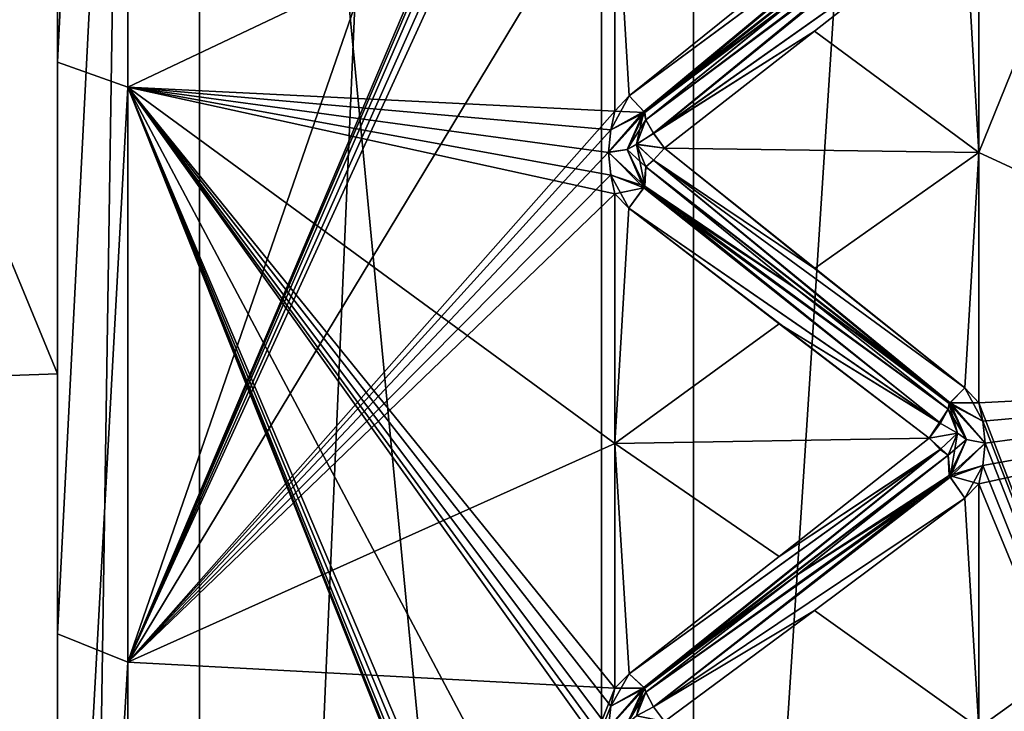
# Model space of a CAD drawing. Header units: inches. Extents: x -10 to 10, y -2.3 to 4.3.
# Tile 21 of 256: x -9.51 to -9.245, y -1.179 to -0.993. Entities that reach past the tile are written whole.
import ezdxf

# ---------------------------------------------------------------- set-up
doc = ezdxf.new("R2010")
doc.units = ezdxf.units.IN
doc.header["$LTSCALE"] = 65.185185
doc.header["$MEASUREMENT"] = 0
for name, color, linetype in [('8197', 7, 'CONTINUOUS'), ('8198', 7, 'CONTINUOUS'), ('8333', 7, 'CONTINUOUS'), ('8334', 7, 'CONTINUOUS'), ('8335', 7, 'CONTINUOUS'), ('8336', 7, 'CONTINUOUS'), ('8337', 7, 'CONTINUOUS'), ('8338', 7, 'CONTINUOUS'), ('8339', 7, 'CONTINUOUS'), ('8340', 7, 'CONTINUOUS'), ('8341', 7, 'CONTINUOUS'), ('8342', 7, 'CONTINUOUS'), ('8343', 7, 'CONTINUOUS'), ('8344', 7, 'CONTINUOUS'), ('8345', 7, 'CONTINUOUS'), ('8346', 7, 'CONTINUOUS'), ('8526', 7, 'CONTINUOUS'), ('8527', 7, 'CONTINUOUS'), ('8528', 7, 'CONTINUOUS'), ('8529', 7, 'CONTINUOUS'), ('8530', 7, 'CONTINUOUS'), ('8531', 7, 'CONTINUOUS'), ('8532', 7, 'CONTINUOUS'), ('8533', 7, 'CONTINUOUS'), ('8534', 7, 'CONTINUOUS'), ('8535', 7, 'CONTINUOUS'), ('8536', 7, 'CONTINUOUS'), ('8537', 7, 'CONTINUOUS'), ('8538', 7, 'CONTINUOUS'), ('8539', 7, 'CONTINUOUS'), ('8573', 7, 'CONTINUOUS'), ('8574', 7, 'CONTINUOUS'), ('8575', 7, 'CONTINUOUS'), ('8576', 7, 'CONTINUOUS'), ('8579', 7, 'CONTINUOUS'), ('8581', 7, 'CONTINUOUS'), ('9269', 7, 'CONTINUOUS'), ('9270', 7, 'CONTINUOUS'), ('9414', 7, 'CONTINUOUS'), ('9415', 7, 'CONTINUOUS'), ('9434', 7, 'CONTINUOUS'), ('9435', 7, 'CONTINUOUS'), ('9439', 7, 'CONTINUOUS'), ('9440', 7, 'CONTINUOUS'), ('9458', 7, 'CONTINUOUS'), ('9459', 7, 'CONTINUOUS')]:
    doc.layers.add(name, color=color, linetype=linetype)

msp = doc.modelspace()

# ---------------------------------------------------------------- linework, layer by layer
at = {"layer": '8197', "linetype": 'Continuous'}
for points in [[(-9.12095, -1.08915, 3.18229), (-9.12095, -0.705, 3.24313), (-9.252, -1.02852, 3.20741), (-9.12095, -1.08915, 3.18229)], [(-9.252, -1.02852, 3.20741), (-9.12095, -0.705, 3.24313), (-9.252, -0.96015, 3.22368), (-9.252, -1.02852, 3.20741)], [(-9.252, -1.09588, 3.18731), (-9.12095, -1.08915, 3.18229), (-9.252, -1.02852, 3.20741), (-9.252, -1.09588, 3.18731)], [(-9.12095, -1.43569, 3.00572), (-9.12095, -1.08915, 3.18229), (-9.252, -1.40901, 3.03289), (-9.12095, -1.43569, 3.00572)], [(-9.252, -1.40901, 3.03289), (-9.12095, -1.08915, 3.18229), (-9.25096, -1.40467, 3.03577), (-9.252, -1.40901, 3.03289)], [(-9.25096, -1.39419, 3.04278), (-9.12095, -1.08915, 3.18229), (-9.252, -1.38986, 3.04569), (-9.25096, -1.39419, 3.04278)], [(-9.252, -1.38986, 3.04569), (-9.12095, -1.08915, 3.18229), (-9.252, -1.33, 3.08253), (-9.252, -1.38986, 3.04569)], [(-9.252, -1.33, 3.08253), (-9.12095, -1.08915, 3.18229), (-9.252, -1.26817, 3.11595), (-9.252, -1.33, 3.08253)], [(-9.252, -1.26817, 3.11595), (-9.12095, -1.08915, 3.18229), (-9.25096, -1.26349, 3.11824), (-9.252, -1.26817, 3.11595)], [(-9.25096, -1.25218, 3.12381), (-9.12095, -1.08915, 3.18229), (-9.252, -1.24751, 3.12614), (-9.25096, -1.25218, 3.12381)], [(-9.252, -1.24751, 3.12614), (-9.12095, -1.08915, 3.18229), (-9.252, -1.18335, 3.15485), (-9.252, -1.24751, 3.12614)], [(-9.252, -1.18335, 3.15485), (-9.12095, -1.08915, 3.18229), (-9.252, -1.11769, 3.17991), (-9.252, -1.18335, 3.15485)], [(-9.252, -1.11769, 3.17991), (-9.12095, -1.08915, 3.18229), (-9.25096, -1.11275, 3.18157), (-9.252, -1.11769, 3.17991)], [(-9.25096, -1.10081, 3.18562), (-9.12095, -1.08915, 3.18229), (-9.252, -1.09588, 3.18731), (-9.25096, -1.10081, 3.18562)], [(-9.25096, -1.40467, 3.03577), (-9.12095, -1.08915, 3.18229), (-9.25029, -1.39942, 3.03926), (-9.25096, -1.40467, 3.03577)], [(-9.25029, -1.39942, 3.03926), (-9.12095, -1.08915, 3.18229), (-9.25096, -1.39419, 3.04278), (-9.25029, -1.39942, 3.03926)], [(-9.25096, -1.26349, 3.11824), (-9.12095, -1.08915, 3.18229), (-9.25029, -1.25783, 3.12101), (-9.25096, -1.26349, 3.11824)], [(-9.25029, -1.25783, 3.12101), (-9.12095, -1.08915, 3.18229), (-9.25096, -1.25218, 3.12381), (-9.25029, -1.25783, 3.12101)], [(-9.25096, -1.11275, 3.18157), (-9.12095, -1.08915, 3.18229), (-9.25029, -1.10678, 3.18357), (-9.25096, -1.11275, 3.18157)], [(-9.25029, -1.10678, 3.18357), (-9.12095, -1.08915, 3.18229), (-9.25096, -1.10081, 3.18562), (-9.25029, -1.10678, 3.18357)]]:
    msp.add_3dface(points, dxfattribs=at)
at = {"layer": '8198', "linetype": 'Continuous'}
for points in [[(-9.12095, -0.705, 0.75687), (-9.12095, -1.08915, 0.81771), (-9.252, -0.705, 0.75), (-9.12095, -0.705, 0.75687)], [(-9.252, -0.705, 0.75), (-9.12095, -1.08915, 0.81771), (-9.252, -0.77526, 0.75198), (-9.252, -0.705, 0.75)], [(-9.252, -0.77526, 0.75198), (-9.12095, -1.08915, 0.81771), (-9.25097, -0.78043, 0.75233), (-9.252, -0.77526, 0.75198)], [(-9.25097, -0.78043, 0.75233), (-9.12095, -1.08915, 0.81771), (-9.25029, -0.78668, 0.75276), (-9.25097, -0.78043, 0.75233)], [(-9.25029, -0.78668, 0.75276), (-9.12095, -1.08915, 0.81771), (-9.25096, -0.79301, 0.75316), (-9.25029, -0.78668, 0.75276)], [(-9.25096, -0.79301, 0.75316), (-9.12095, -1.08915, 0.81771), (-9.252, -0.79824, 0.75348), (-9.25096, -0.79301, 0.75316)], [(-9.252, -0.79824, 0.75348), (-9.12095, -1.08915, 0.81771), (-9.252, -0.86816, 0.76069), (-9.252, -0.79824, 0.75348)], [(-9.252, -0.86816, 0.76069), (-9.12095, -1.08915, 0.81771), (-9.252, -0.93756, 0.77182), (-9.252, -0.86816, 0.76069)], [(-9.252, -0.93756, 0.77182), (-9.12095, -1.08915, 0.81771), (-9.25097, -0.94264, 0.77285), (-9.252, -0.93756, 0.77182)], [(-9.25097, -0.94264, 0.77285), (-9.12095, -1.08915, 0.81771), (-9.25029, -0.94878, 0.77409), (-9.25097, -0.94264, 0.77285)], [(-9.25029, -0.94878, 0.77409), (-9.12095, -1.08915, 0.81771), (-9.25096, -0.955, 0.77531), (-9.25029, -0.94878, 0.77409)], [(-9.25096, -0.955, 0.77531), (-9.12095, -1.08915, 0.81771), (-9.252, -0.96015, 0.77632), (-9.25096, -0.955, 0.77531)], [(-9.252, -0.96015, 0.77632), (-9.12095, -1.08915, 0.81771), (-9.252, -1.02852, 0.79259), (-9.252, -0.96015, 0.77632)], [(-9.252, -1.02852, 0.79259), (-9.12095, -1.08915, 0.81771), (-9.252, -1.09588, 0.81269), (-9.252, -1.02852, 0.79259)], [(-9.12095, -1.08915, 0.81771), (-9.12095, -1.43569, 0.99428), (-9.252, -1.09588, 0.81269), (-9.12095, -1.08915, 0.81771)], [(-9.252, -1.09588, 0.81269), (-9.12095, -1.43569, 0.99428), (-9.25097, -1.10078, 0.81437), (-9.252, -1.09588, 0.81269)], [(-9.25097, -1.10078, 0.81437), (-9.12095, -1.43569, 0.99428), (-9.25029, -1.1067, 0.8164), (-9.25097, -1.10078, 0.81437)], [(-9.25029, -1.1067, 0.8164), (-9.12095, -1.43569, 0.99428), (-9.25096, -1.11272, 0.81842), (-9.25029, -1.1067, 0.8164)], [(-9.25096, -1.11272, 0.81842), (-9.12095, -1.43569, 0.99428), (-9.252, -1.11769, 0.82009), (-9.25096, -1.11272, 0.81842)], [(-9.252, -1.11769, 0.82009), (-9.12095, -1.43569, 0.99428), (-9.252, -1.18335, 0.84515), (-9.252, -1.11769, 0.82009)]]:
    msp.add_3dface(points, dxfattribs=at)
at = {"layer": '8333', "linetype": 'Continuous'}
for points in [[(-9.26241, -0.9514, 3.21954), (-9.30576, -0.98072, 3.21684), (-9.34617, -1.01331, 3.21117), (-9.26241, -0.9514, 3.21954)], [(-9.26241, -0.9514, 3.21954), (-9.34617, -1.01331, 3.21117), (-9.34223, -1.01755, 3.20742), (-9.26241, -0.9514, 3.21954)], [(-9.26031, -0.95348, 3.21554), (-9.26241, -0.9514, 3.21954), (-9.34223, -1.01755, 3.20742), (-9.26031, -0.95348, 3.21554)], [(-9.30101, -0.98688, 3.20886), (-9.26031, -0.95348, 3.21554), (-9.34223, -1.01755, 3.20742), (-9.30101, -0.98688, 3.20886)], [(-9.34169, -1.01977, 3.20008), (-9.30101, -0.98688, 3.20886), (-9.34223, -1.01755, 3.20742), (-9.34169, -1.01977, 3.20008)]]:
    msp.add_3dface(points, dxfattribs=at)
at = {"layer": '8334', "linetype": 'Continuous'}
for points in [[(-9.25977, -0.95871, 3.22114), (-9.30101, -0.98688, 3.20886), (-9.34169, -1.01977, 3.20008), (-9.25977, -0.95871, 3.22114)], [(-9.25977, -0.95871, 3.22114), (-9.34169, -1.01977, 3.20008), (-9.33959, -1.0234, 3.20275), (-9.25977, -0.95871, 3.22114)], [(-9.25583, -0.96417, 3.22263), (-9.25977, -0.95871, 3.22114), (-9.33959, -1.0234, 3.20275), (-9.25583, -0.96417, 3.22263)], [(-9.29624, -0.99591, 3.21329), (-9.25583, -0.96417, 3.22263), (-9.33959, -1.0234, 3.20275), (-9.29624, -0.99591, 3.21329)], [(-9.33663, -1.02738, 3.20312), (-9.29624, -0.99591, 3.21329), (-9.33959, -1.0234, 3.20275), (-9.33663, -1.02738, 3.20312)]]:
    msp.add_3dface(points, dxfattribs=at)
at = {"layer": '8335', "linetype": 'Continuous'}
for points in [[(-9.35104, -1.02241, 3.20897), (-9.34617, -1.01331, 3.21117), (-9.35, -1.01739, 3.21034), (-9.35104, -1.02241, 3.20897)], [(-9.34617, -1.01331, 3.21117), (-9.35104, -1.02241, 3.20897), (-9.34223, -1.01755, 3.20742), (-9.34617, -1.01331, 3.21117)], [(-9.35104, -1.02241, 3.20897), (-9.35171, -1.02849, 3.20732), (-9.34223, -1.01755, 3.20742), (-9.35104, -1.02241, 3.20897)], [(-9.34223, -1.01755, 3.20742), (-9.35171, -1.02849, 3.20732), (-9.34664, -1.0277, 3.20437), (-9.34223, -1.01755, 3.20742)], [(-9.34419, -1.02632, 3.19917), (-9.34223, -1.01755, 3.20742), (-9.34664, -1.0277, 3.20437), (-9.34419, -1.02632, 3.19917)], [(-9.34223, -1.01755, 3.20742), (-9.34419, -1.02632, 3.19917), (-9.34169, -1.01977, 3.20008), (-9.34223, -1.01755, 3.20742)]]:
    msp.add_3dface(points, dxfattribs=at)
at = {"layer": '8336', "linetype": 'Continuous'}
for points in [[(-9.34419, -1.02632, 3.19917), (-9.33959, -1.0234, 3.20275), (-9.34169, -1.01977, 3.20008), (-9.34419, -1.02632, 3.19917)], [(-9.33663, -1.02738, 3.20312), (-9.33959, -1.0234, 3.20275), (-9.34419, -1.02632, 3.19917), (-9.33663, -1.02738, 3.20312)], [(-9.33961, -1.03065, 3.20079), (-9.33663, -1.02738, 3.20312), (-9.34419, -1.02632, 3.19917), (-9.33961, -1.03065, 3.20079)], [(-9.34169, -1.03244, 3.19668), (-9.33961, -1.03065, 3.20079), (-9.34419, -1.02632, 3.19917), (-9.34169, -1.03244, 3.19668)]]:
    msp.add_3dface(points, dxfattribs=at)
at = {"layer": '8337', "linetype": 'Continuous'}
for points in [[(-9.35171, -1.02849, 3.20732), (-9.34223, -1.03804, 3.20194), (-9.34664, -1.0277, 3.20437), (-9.35171, -1.02849, 3.20732)], [(-9.34169, -1.03244, 3.19668), (-9.34419, -1.02632, 3.19917), (-9.34664, -1.0277, 3.20437), (-9.34169, -1.03244, 3.19668)], [(-9.34223, -1.03804, 3.20194), (-9.34169, -1.03244, 3.19668), (-9.34664, -1.0277, 3.20437), (-9.34223, -1.03804, 3.20194)], [(-9.35171, -1.02849, 3.20732), (-9.35104, -1.03459, 3.20571), (-9.34223, -1.03804, 3.20194), (-9.35171, -1.02849, 3.20732)], [(-9.35104, -1.03459, 3.20571), (-9.35, -1.03963, 3.20438), (-9.34223, -1.03804, 3.20194), (-9.35104, -1.03459, 3.20571)], [(-9.34619, -1.04356, 3.20307), (-9.34223, -1.03804, 3.20194), (-9.35, -1.03963, 3.20438), (-9.34619, -1.04356, 3.20307)]]:
    msp.add_3dface(points, dxfattribs=at)
at = {"layer": '8338', "linetype": 'Continuous'}
for points in [[(-9.29624, -1.05971, 3.1962), (-9.33663, -1.02738, 3.20312), (-9.33961, -1.03065, 3.20079), (-9.29624, -1.05971, 3.1962)], [(-9.25977, -1.09585, 3.18441), (-9.33961, -1.03065, 3.20079), (-9.34169, -1.03244, 3.19668), (-9.25977, -1.09585, 3.18441)], [(-9.25581, -1.09189, 3.18841), (-9.29624, -1.05971, 3.1962), (-9.33961, -1.03065, 3.20079), (-9.25581, -1.09189, 3.18841)], [(-9.25977, -1.09585, 3.18441), (-9.25581, -1.09189, 3.18841), (-9.33961, -1.03065, 3.20079), (-9.25977, -1.09585, 3.18441)], [(-9.25977, -1.09585, 3.18441), (-9.34169, -1.03244, 3.19668), (-9.3013, -1.06509, 3.18791), (-9.25977, -1.09585, 3.18441)], [(-9.26031, -1.09758, 3.17692), (-9.25977, -1.09585, 3.18441), (-9.3013, -1.06509, 3.18791), (-9.26031, -1.09758, 3.17692)]]:
    msp.add_3dface(points, dxfattribs=at)
at = {"layer": '8339', "linetype": 'Continuous'}
for points in [[(-9.34169, -1.03244, 3.19668), (-9.34223, -1.03804, 3.20194), (-9.3013, -1.06509, 3.18791), (-9.34169, -1.03244, 3.19668)], [(-9.26239, -1.10135, 3.17934), (-9.34223, -1.03804, 3.20194), (-9.34619, -1.04356, 3.20307), (-9.26239, -1.10135, 3.17934)], [(-9.26239, -1.10135, 3.17934), (-9.26031, -1.09758, 3.17692), (-9.34223, -1.03804, 3.20194), (-9.26239, -1.10135, 3.17934)], [(-9.34223, -1.03804, 3.20194), (-9.26031, -1.09758, 3.17692), (-9.3013, -1.06509, 3.18791), (-9.34223, -1.03804, 3.20194)], [(-9.26239, -1.10135, 3.17934), (-9.34619, -1.04356, 3.20307), (-9.30576, -1.07464, 3.19167), (-9.26239, -1.10135, 3.17934)], [(-9.26537, -1.10537, 3.17946), (-9.26239, -1.10135, 3.17934), (-9.30576, -1.07464, 3.19167), (-9.26537, -1.10537, 3.17946)]]:
    msp.add_3dface(points, dxfattribs=at)
at = {"layer": '8340', "linetype": 'Continuous'}
for points in [[(-9.252, -1.09588, 3.18731), (-9.25581, -1.09189, 3.18841), (-9.25977, -1.09585, 3.18441), (-9.252, -1.09588, 3.18731)], [(-9.25977, -1.09585, 3.18441), (-9.26031, -1.09758, 3.17692), (-9.25536, -1.10579, 3.18068), (-9.25977, -1.09585, 3.18441)], [(-9.25029, -1.10678, 3.18357), (-9.25096, -1.10081, 3.18562), (-9.25977, -1.09585, 3.18441), (-9.25029, -1.10678, 3.18357)], [(-9.25029, -1.10678, 3.18357), (-9.25977, -1.09585, 3.18441), (-9.25536, -1.10579, 3.18068), (-9.25029, -1.10678, 3.18357)], [(-9.25096, -1.10081, 3.18562), (-9.252, -1.09588, 3.18731), (-9.25977, -1.09585, 3.18441), (-9.25096, -1.10081, 3.18562)], [(-9.25781, -1.10406, 3.17559), (-9.25536, -1.10579, 3.18068), (-9.26031, -1.09758, 3.17692), (-9.25781, -1.10406, 3.17559)]]:
    msp.add_3dface(points, dxfattribs=at)
at = {"layer": '8341', "linetype": 'Continuous'}
for points in [[(-9.25781, -1.10406, 3.17559), (-9.26031, -1.09758, 3.17692), (-9.26537, -1.10537, 3.17946), (-9.25781, -1.10406, 3.17559)], [(-9.26537, -1.10537, 3.17946), (-9.26031, -1.09758, 3.17692), (-9.26239, -1.10135, 3.17934), (-9.26537, -1.10537, 3.17946)], [(-9.26241, -1.10847, 3.17694), (-9.25781, -1.10406, 3.17559), (-9.26537, -1.10537, 3.17946), (-9.26241, -1.10847, 3.17694)], [(-9.26031, -1.11001, 3.1727), (-9.25781, -1.10406, 3.17559), (-9.26241, -1.10847, 3.17694), (-9.26031, -1.11001, 3.1727)]]:
    msp.add_3dface(points, dxfattribs=at)
at = {"layer": '8342', "linetype": 'Continuous'}
for points in [[(-9.25781, -1.10406, 3.17559), (-9.26031, -1.11001, 3.1727), (-9.25977, -1.11593, 3.17758), (-9.25781, -1.10406, 3.17559)], [(-9.25536, -1.10579, 3.18068), (-9.25781, -1.10406, 3.17559), (-9.25977, -1.11593, 3.17758), (-9.25536, -1.10579, 3.18068)], [(-9.25029, -1.10678, 3.18357), (-9.25536, -1.10579, 3.18068), (-9.25977, -1.11593, 3.17758), (-9.25029, -1.10678, 3.18357)], [(-9.25096, -1.11275, 3.18157), (-9.25029, -1.10678, 3.18357), (-9.25977, -1.11593, 3.17758), (-9.25096, -1.11275, 3.18157)], [(-9.25583, -1.12154, 3.17834), (-9.25096, -1.11275, 3.18157), (-9.25977, -1.11593, 3.17758), (-9.25583, -1.12154, 3.17834)], [(-9.252, -1.11769, 3.17991), (-9.25096, -1.11275, 3.18157), (-9.25583, -1.12154, 3.17834), (-9.252, -1.11769, 3.17991)]]:
    msp.add_3dface(points, dxfattribs=at)
at = {"layer": '8343', "linetype": 'Continuous'}
for points in [[(-9.26241, -1.10847, 3.17694), (-9.26537, -1.10537, 3.17946), (-9.30576, -1.13719, 3.17044), (-9.26241, -1.10847, 3.17694)], [(-9.26241, -1.10847, 3.17694), (-9.30576, -1.13719, 3.17044), (-9.34617, -1.16876, 3.16057), (-9.26241, -1.10847, 3.17694)], [(-9.26241, -1.10847, 3.17694), (-9.34617, -1.16876, 3.16057), (-9.34223, -1.17248, 3.1563), (-9.26241, -1.10847, 3.17694)], [(-9.26031, -1.11001, 3.1727), (-9.26241, -1.10847, 3.17694), (-9.34223, -1.17248, 3.1563), (-9.26031, -1.11001, 3.1727)], [(-9.30101, -1.14225, 3.16173), (-9.26031, -1.11001, 3.1727), (-9.34223, -1.17248, 3.1563), (-9.30101, -1.14225, 3.16173)], [(-9.34169, -1.17372, 3.14873), (-9.30101, -1.14225, 3.16173), (-9.34223, -1.17248, 3.1563), (-9.34169, -1.17372, 3.14873)]]:
    msp.add_3dface(points, dxfattribs=at)
at = {"layer": '8344', "linetype": 'Continuous'}
for points in [[(-9.25977, -1.11593, 3.17758), (-9.26031, -1.11001, 3.1727), (-9.30101, -1.14225, 3.16173), (-9.25977, -1.11593, 3.17758)], [(-9.25977, -1.11593, 3.17758), (-9.30101, -1.14225, 3.16173), (-9.34169, -1.17372, 3.14873), (-9.25977, -1.11593, 3.17758)], [(-9.25977, -1.11593, 3.17758), (-9.34169, -1.17372, 3.14873), (-9.33959, -1.17766, 3.1509), (-9.25977, -1.11593, 3.17758)], [(-9.25583, -1.12154, 3.17834), (-9.25977, -1.11593, 3.17758), (-9.33959, -1.17766, 3.1509), (-9.25583, -1.12154, 3.17834)], [(-9.29624, -1.15179, 3.16494), (-9.25583, -1.12154, 3.17834), (-9.33959, -1.17766, 3.1509), (-9.29624, -1.15179, 3.16494)], [(-9.33663, -1.18166, 3.15075), (-9.29624, -1.15179, 3.16494), (-9.33959, -1.17766, 3.1509), (-9.33663, -1.18166, 3.15075)]]:
    msp.add_3dface(points, dxfattribs=at)
at = {"layer": '8345', "linetype": 'Continuous'}
for points in [[(-9.35104, -1.1775, 3.1572), (-9.34617, -1.16876, 3.16057), (-9.35, -1.17269, 3.15921), (-9.35104, -1.1775, 3.1572)], [(-9.34617, -1.16876, 3.16057), (-9.35104, -1.1775, 3.1572), (-9.34223, -1.17248, 3.1563), (-9.34617, -1.16876, 3.16057)], [(-9.35104, -1.1775, 3.1572), (-9.35171, -1.18331, 3.15477), (-9.34223, -1.17248, 3.1563), (-9.35104, -1.1775, 3.1572)], [(-9.34223, -1.17248, 3.1563), (-9.35171, -1.18331, 3.15477), (-9.34664, -1.18214, 3.15195), (-9.34223, -1.17248, 3.1563)], [(-9.34419, -1.18009, 3.14697), (-9.34223, -1.17248, 3.1563), (-9.34664, -1.18214, 3.15195), (-9.34419, -1.18009, 3.14697)], [(-9.34223, -1.17248, 3.1563), (-9.34419, -1.18009, 3.14697), (-9.34169, -1.17372, 3.14873), (-9.34223, -1.17248, 3.1563)]]:
    msp.add_3dface(points, dxfattribs=at)
at = {"layer": '8346', "linetype": 'Continuous'}
for points in [[(-9.34419, -1.18009, 3.14697), (-9.33959, -1.17766, 3.1509), (-9.34169, -1.17372, 3.14873), (-9.34419, -1.18009, 3.14697)], [(-9.33663, -1.18166, 3.15075), (-9.33959, -1.17766, 3.1509), (-9.34419, -1.18009, 3.14697), (-9.33663, -1.18166, 3.15075)]]:
    msp.add_3dface(points, dxfattribs=at)
at = {"layer": '8526', "linetype": 'Continuous'}
for points in [[(-9.34169, -1.17372, 0.85127), (-9.33961, -1.17764, 0.84911), (-9.34419, -1.18013, 0.85305), (-9.34169, -1.17372, 0.85127)], [(-9.33961, -1.17764, 0.84911), (-9.33663, -1.18166, 0.84925), (-9.34419, -1.18013, 0.85305), (-9.33961, -1.17764, 0.84911)]]:
    msp.add_3dface(points, dxfattribs=at)
at = {"layer": '8527', "linetype": 'Continuous'}
for points in [[(-9.35, -1.17269, 0.84079), (-9.34617, -1.16876, 0.83943), (-9.34195, -1.17266, 0.84426), (-9.35, -1.17269, 0.84079)], [(-9.35171, -1.18339, 0.84526), (-9.35104, -1.17753, 0.84281), (-9.34195, -1.17266, 0.84426), (-9.35171, -1.18339, 0.84526)], [(-9.34669, -1.18222, 0.84803), (-9.35171, -1.18339, 0.84526), (-9.34195, -1.17266, 0.84426), (-9.34669, -1.18222, 0.84803)], [(-9.35104, -1.17753, 0.84281), (-9.35, -1.17269, 0.84079), (-9.34195, -1.17266, 0.84426), (-9.35104, -1.17753, 0.84281)], [(-9.34169, -1.17372, 0.85127), (-9.34669, -1.18222, 0.84803), (-9.34195, -1.17266, 0.84426), (-9.34169, -1.17372, 0.85127)], [(-9.34169, -1.17372, 0.85127), (-9.34419, -1.18013, 0.85305), (-9.34669, -1.18222, 0.84803), (-9.34169, -1.17372, 0.85127)]]:
    msp.add_3dface(points, dxfattribs=at)
at = {"layer": '8528', "linetype": 'Continuous'}
for points in [[(-9.26031, -1.11001, 0.8273), (-9.26005, -1.11543, 0.82272), (-9.30082, -1.1421, 0.83822), (-9.26031, -1.11001, 0.8273)], [(-9.26005, -1.11543, 0.82272), (-9.33961, -1.17764, 0.84911), (-9.34169, -1.17372, 0.85127), (-9.26005, -1.11543, 0.82272)], [(-9.26005, -1.11543, 0.82272), (-9.34169, -1.17372, 0.85127), (-9.30082, -1.1421, 0.83822), (-9.26005, -1.11543, 0.82272)], [(-9.26005, -1.11543, 0.82272), (-9.25583, -1.12154, 0.82166), (-9.33961, -1.17764, 0.84911), (-9.26005, -1.11543, 0.82272)], [(-9.25583, -1.12154, 0.82166), (-9.29624, -1.15179, 0.83506), (-9.33961, -1.17764, 0.84911), (-9.25583, -1.12154, 0.82166)], [(-9.29624, -1.15179, 0.83506), (-9.33663, -1.18166, 0.84925), (-9.33961, -1.17764, 0.84911), (-9.29624, -1.15179, 0.83506)]]:
    msp.add_3dface(points, dxfattribs=at)
at = {"layer": '8529', "linetype": 'Continuous'}
for points in [[(-9.26537, -1.10537, 0.82054), (-9.26239, -1.10849, 0.82308), (-9.30576, -1.13719, 0.82956), (-9.26537, -1.10537, 0.82054)], [(-9.34617, -1.16876, 0.83943), (-9.26239, -1.10849, 0.82308), (-9.34195, -1.17266, 0.84426), (-9.34617, -1.16876, 0.83943)], [(-9.26239, -1.10849, 0.82308), (-9.34617, -1.16876, 0.83943), (-9.30576, -1.13719, 0.82956), (-9.26239, -1.10849, 0.82308)], [(-9.26239, -1.10849, 0.82308), (-9.26031, -1.11001, 0.8273), (-9.34195, -1.17266, 0.84426), (-9.26239, -1.10849, 0.82308)], [(-9.34195, -1.17266, 0.84426), (-9.26031, -1.11001, 0.8273), (-9.30082, -1.1421, 0.83822), (-9.34195, -1.17266, 0.84426)], [(-9.34169, -1.17372, 0.85127), (-9.34195, -1.17266, 0.84426), (-9.30082, -1.1421, 0.83822), (-9.34169, -1.17372, 0.85127)]]:
    msp.add_3dface(points, dxfattribs=at)
at = {"layer": '8530', "linetype": 'Continuous'}
for points in [[(-9.25781, -1.10402, 0.8244), (-9.25531, -1.10576, 0.81925), (-9.26031, -1.11001, 0.8273), (-9.25781, -1.10402, 0.8244)], [(-9.26005, -1.11543, 0.82272), (-9.26031, -1.11001, 0.8273), (-9.25531, -1.10576, 0.81925), (-9.26005, -1.11543, 0.82272)], [(-9.25029, -1.1067, 0.8164), (-9.26005, -1.11543, 0.82272), (-9.25531, -1.10576, 0.81925), (-9.25029, -1.1067, 0.8164)], [(-9.25029, -1.1067, 0.8164), (-9.25096, -1.11272, 0.81842), (-9.26005, -1.11543, 0.82272), (-9.25029, -1.1067, 0.8164)], [(-9.25096, -1.11272, 0.81842), (-9.252, -1.11769, 0.82009), (-9.26005, -1.11543, 0.82272), (-9.25096, -1.11272, 0.81842)], [(-9.252, -1.11769, 0.82009), (-9.25583, -1.12154, 0.82166), (-9.26005, -1.11543, 0.82272), (-9.252, -1.11769, 0.82009)]]:
    msp.add_3dface(points, dxfattribs=at)
at = {"layer": '8531', "linetype": 'Continuous'}
for points in [[(-9.26031, -1.09758, 0.82308), (-9.25781, -1.10402, 0.8244), (-9.26241, -1.10138, 0.82065), (-9.26031, -1.09758, 0.82308)], [(-9.26241, -1.10138, 0.82065), (-9.25781, -1.10402, 0.8244), (-9.26537, -1.10537, 0.82054), (-9.26241, -1.10138, 0.82065)], [(-9.25781, -1.10402, 0.8244), (-9.26031, -1.11001, 0.8273), (-9.26537, -1.10537, 0.82054), (-9.25781, -1.10402, 0.8244)], [(-9.26537, -1.10537, 0.82054), (-9.26031, -1.11001, 0.8273), (-9.26239, -1.10849, 0.82308), (-9.26537, -1.10537, 0.82054)]]:
    msp.add_3dface(points, dxfattribs=at)
at = {"layer": '8532', "linetype": 'Continuous'}
for points in [[(-9.25581, -1.09189, 0.81159), (-9.25097, -1.10078, 0.81437), (-9.26005, -1.09606, 0.81613), (-9.25581, -1.09189, 0.81159)], [(-9.252, -1.09588, 0.81269), (-9.25097, -1.10078, 0.81437), (-9.25581, -1.09189, 0.81159), (-9.252, -1.09588, 0.81269)], [(-9.25781, -1.10402, 0.8244), (-9.26031, -1.09758, 0.82308), (-9.26005, -1.09606, 0.81613), (-9.25781, -1.10402, 0.8244)], [(-9.25097, -1.10078, 0.81437), (-9.25029, -1.1067, 0.8164), (-9.26005, -1.09606, 0.81613), (-9.25097, -1.10078, 0.81437)], [(-9.25029, -1.1067, 0.8164), (-9.25531, -1.10576, 0.81925), (-9.26005, -1.09606, 0.81613), (-9.25029, -1.1067, 0.8164)], [(-9.25531, -1.10576, 0.81925), (-9.25781, -1.10402, 0.8244), (-9.26005, -1.09606, 0.81613), (-9.25531, -1.10576, 0.81925)]]:
    msp.add_3dface(points, dxfattribs=at)
at = {"layer": '8533', "linetype": 'Continuous'}
for points in [[(-9.34169, -1.03244, 0.80332), (-9.30174, -1.06473, 0.81198), (-9.34195, -1.03756, 0.79839), (-9.34169, -1.03244, 0.80332)], [(-9.26241, -1.10138, 0.82065), (-9.34619, -1.04356, 0.79693), (-9.34195, -1.03756, 0.79839), (-9.26241, -1.10138, 0.82065)], [(-9.26031, -1.09758, 0.82308), (-9.26241, -1.10138, 0.82065), (-9.34195, -1.03756, 0.79839), (-9.26031, -1.09758, 0.82308)], [(-9.30174, -1.06473, 0.81198), (-9.26031, -1.09758, 0.82308), (-9.34195, -1.03756, 0.79839), (-9.30174, -1.06473, 0.81198)], [(-9.26241, -1.10138, 0.82065), (-9.30576, -1.07464, 0.80833), (-9.34619, -1.04356, 0.79693), (-9.26241, -1.10138, 0.82065)], [(-9.26241, -1.10138, 0.82065), (-9.26537, -1.10537, 0.82054), (-9.30576, -1.07464, 0.80833), (-9.26241, -1.10138, 0.82065)]]:
    msp.add_3dface(points, dxfattribs=at)
at = {"layer": '8534', "linetype": 'Continuous'}
for points in [[(-9.33663, -1.02738, 0.79688), (-9.29624, -1.05971, 0.8038), (-9.33959, -1.03063, 0.79919), (-9.33663, -1.02738, 0.79688)], [(-9.26005, -1.09606, 0.81613), (-9.34169, -1.03244, 0.80332), (-9.33959, -1.03063, 0.79919), (-9.26005, -1.09606, 0.81613)], [(-9.25581, -1.09189, 0.81159), (-9.26005, -1.09606, 0.81613), (-9.33959, -1.03063, 0.79919), (-9.25581, -1.09189, 0.81159)], [(-9.29624, -1.05971, 0.8038), (-9.25581, -1.09189, 0.81159), (-9.33959, -1.03063, 0.79919), (-9.29624, -1.05971, 0.8038)], [(-9.26005, -1.09606, 0.81613), (-9.30174, -1.06473, 0.81198), (-9.34169, -1.03244, 0.80332), (-9.26005, -1.09606, 0.81613)], [(-9.26005, -1.09606, 0.81613), (-9.26031, -1.09758, 0.82308), (-9.30174, -1.06473, 0.81198), (-9.26005, -1.09606, 0.81613)]]:
    msp.add_3dface(points, dxfattribs=at)
at = {"layer": '8535', "linetype": 'Continuous'}
for points in [[(-9.34195, -1.03756, 0.79839), (-9.35171, -1.02857, 0.7927), (-9.34669, -1.02777, 0.7956), (-9.34195, -1.03756, 0.79839)], [(-9.34419, -1.02635, 0.80084), (-9.34195, -1.03756, 0.79839), (-9.34669, -1.02777, 0.7956), (-9.34419, -1.02635, 0.80084)], [(-9.34195, -1.03756, 0.79839), (-9.34419, -1.02635, 0.80084), (-9.34169, -1.03244, 0.80332), (-9.34195, -1.03756, 0.79839)], [(-9.35103, -1.03462, 0.7943), (-9.35171, -1.02857, 0.7927), (-9.34195, -1.03756, 0.79839), (-9.35103, -1.03462, 0.7943)], [(-9.35103, -1.03462, 0.7943), (-9.34619, -1.04356, 0.79693), (-9.35, -1.03963, 0.79562), (-9.35103, -1.03462, 0.7943)], [(-9.34619, -1.04356, 0.79693), (-9.35103, -1.03462, 0.7943), (-9.34195, -1.03756, 0.79839), (-9.34619, -1.04356, 0.79693)]]:
    msp.add_3dface(points, dxfattribs=at)
at = {"layer": '8536', "linetype": 'Continuous'}
for points in [[(-9.34169, -1.01977, 0.79992), (-9.33961, -1.02337, 0.79726), (-9.34419, -1.02635, 0.80084), (-9.34169, -1.01977, 0.79992)], [(-9.33961, -1.02337, 0.79726), (-9.33663, -1.02738, 0.79688), (-9.34419, -1.02635, 0.80084), (-9.33961, -1.02337, 0.79726)], [(-9.33663, -1.02738, 0.79688), (-9.33959, -1.03063, 0.79919), (-9.34419, -1.02635, 0.80084), (-9.33663, -1.02738, 0.79688)], [(-9.34419, -1.02635, 0.80084), (-9.33959, -1.03063, 0.79919), (-9.34169, -1.03244, 0.80332), (-9.34419, -1.02635, 0.80084)]]:
    msp.add_3dface(points, dxfattribs=at)
at = {"layer": '8537', "linetype": 'Continuous'}
for points in [[(-9.35, -1.01739, 0.78966), (-9.34617, -1.01331, 0.78883), (-9.34195, -1.0178, 0.7931), (-9.35, -1.01739, 0.78966)], [(-9.35104, -1.02245, 0.79104), (-9.35, -1.01739, 0.78966), (-9.34195, -1.0178, 0.7931), (-9.35104, -1.02245, 0.79104)], [(-9.35171, -1.02857, 0.7927), (-9.35104, -1.02245, 0.79104), (-9.34195, -1.0178, 0.7931), (-9.35171, -1.02857, 0.7927)], [(-9.34669, -1.02777, 0.7956), (-9.35171, -1.02857, 0.7927), (-9.34195, -1.0178, 0.7931), (-9.34669, -1.02777, 0.7956)], [(-9.34169, -1.01977, 0.79992), (-9.34669, -1.02777, 0.7956), (-9.34195, -1.0178, 0.7931), (-9.34169, -1.01977, 0.79992)], [(-9.34169, -1.01977, 0.79992), (-9.34419, -1.02635, 0.80084), (-9.34669, -1.02777, 0.7956), (-9.34169, -1.01977, 0.79992)]]:
    msp.add_3dface(points, dxfattribs=at)
at = {"layer": '8538', "linetype": 'Continuous'}
for points in [[(-9.26005, -0.95825, 0.77922), (-9.33961, -1.02337, 0.79726), (-9.34169, -1.01977, 0.79992), (-9.26005, -0.95825, 0.77922)], [(-9.26005, -0.95825, 0.77922), (-9.34169, -1.01977, 0.79992), (-9.30082, -0.98672, 0.79111), (-9.26005, -0.95825, 0.77922)], [(-9.26005, -0.95825, 0.77922), (-9.25583, -0.96417, 0.77737), (-9.33961, -1.02337, 0.79726), (-9.26005, -0.95825, 0.77922)], [(-9.25583, -0.96417, 0.77737), (-9.29624, -0.99591, 0.78671), (-9.33961, -1.02337, 0.79726), (-9.25583, -0.96417, 0.77737)], [(-9.29624, -0.99591, 0.78671), (-9.33663, -1.02738, 0.79688), (-9.33961, -1.02337, 0.79726), (-9.29624, -0.99591, 0.78671)]]:
    msp.add_3dface(points, dxfattribs=at)
at = {"layer": '8539', "linetype": 'Continuous'}
for points in [[(-9.34617, -1.01331, 0.78883), (-9.26239, -0.95142, 0.78048), (-9.34195, -1.0178, 0.7931), (-9.34617, -1.01331, 0.78883)], [(-9.26239, -0.95142, 0.78048), (-9.34617, -1.01331, 0.78883), (-9.30576, -0.98072, 0.78316), (-9.26239, -0.95142, 0.78048)], [(-9.26239, -0.95142, 0.78048), (-9.26031, -0.95348, 0.78446), (-9.34195, -1.0178, 0.7931), (-9.26239, -0.95142, 0.78048)], [(-9.34195, -1.0178, 0.7931), (-9.26031, -0.95348, 0.78446), (-9.30082, -0.98672, 0.79111), (-9.34195, -1.0178, 0.7931)], [(-9.34169, -1.01977, 0.79992), (-9.34195, -1.0178, 0.7931), (-9.30082, -0.98672, 0.79111), (-9.34169, -1.01977, 0.79992)]]:
    msp.add_3dface(points, dxfattribs=at)
at = {"layer": '8573', "linetype": 'Continuous'}
for points in [[(-9.48105, -0.6237, 0.75953), (-9.35, -0.94886, 0.77402), (-9.48105, -1.011, 0.79512), (-9.48105, -0.6237, 0.75953)], [(-9.35, -0.94886, 0.77402), (-9.35, -1.01739, 0.78966), (-9.48105, -1.011, 0.79512), (-9.35, -0.94886, 0.77402)], [(-9.35103, -1.33545, 0.9207), (-9.35, -1.33995, 0.92327), (-9.48105, -1.011, 0.79512), (-9.35103, -1.33545, 0.9207)], [(-9.48105, -1.011, 0.79512), (-9.35, -1.33995, 0.92327), (-9.48105, -1.36835, 0.94865), (-9.48105, -1.011, 0.79512)], [(-9.35171, -1.33002, 0.91758), (-9.35103, -1.33545, 0.9207), (-9.48105, -1.011, 0.79512), (-9.35171, -1.33002, 0.91758)], [(-9.35104, -1.32453, 0.91439), (-9.35171, -1.33002, 0.91758), (-9.48105, -1.011, 0.79512), (-9.35104, -1.32453, 0.91439)], [(-9.35, -1.32, 0.91176), (-9.35104, -1.32453, 0.91439), (-9.48105, -1.011, 0.79512), (-9.35, -1.32, 0.91176)], [(-9.35, -1.25786, 0.87891), (-9.35, -1.32, 0.91176), (-9.48105, -1.011, 0.79512), (-9.35, -1.25786, 0.87891)], [(-9.35, -1.19397, 0.84961), (-9.35, -1.25786, 0.87891), (-9.48105, -1.011, 0.79512), (-9.35, -1.19397, 0.84961)], [(-9.35103, -1.18918, 0.84764), (-9.35, -1.19397, 0.84961), (-9.48105, -1.011, 0.79512), (-9.35103, -1.18918, 0.84764)], [(-9.35171, -1.18339, 0.84526), (-9.35103, -1.18918, 0.84764), (-9.48105, -1.011, 0.79512), (-9.35171, -1.18339, 0.84526)], [(-9.35104, -1.17753, 0.84281), (-9.35171, -1.18339, 0.84526), (-9.48105, -1.011, 0.79512), (-9.35104, -1.17753, 0.84281)], [(-9.35, -1.17269, 0.84079), (-9.35104, -1.17753, 0.84281), (-9.48105, -1.011, 0.79512), (-9.35, -1.17269, 0.84079)], [(-9.35, -1.1068, 0.81634), (-9.35, -1.17269, 0.84079), (-9.48105, -1.011, 0.79512), (-9.35, -1.1068, 0.81634)], [(-9.35, -1.03963, 0.79562), (-9.35, -1.1068, 0.81634), (-9.48105, -1.011, 0.79512), (-9.35, -1.03963, 0.79562)], [(-9.35103, -1.03462, 0.7943), (-9.35, -1.03963, 0.79562), (-9.48105, -1.011, 0.79512), (-9.35103, -1.03462, 0.7943)], [(-9.35171, -1.02857, 0.7927), (-9.35103, -1.03462, 0.7943), (-9.48105, -1.011, 0.79512), (-9.35171, -1.02857, 0.7927)], [(-9.35104, -1.02245, 0.79104), (-9.35171, -1.02857, 0.7927), (-9.48105, -1.011, 0.79512), (-9.35104, -1.02245, 0.79104)], [(-9.35, -1.01739, 0.78966), (-9.35104, -1.02245, 0.79104), (-9.48105, -1.011, 0.79512), (-9.35, -1.01739, 0.78966)]]:
    msp.add_3dface(points, dxfattribs=at)
at = {"layer": '8574', "linetype": 'Continuous'}
for points in [[(-9.48105, -0.6237, 0.75953), (-9.48105, -1.011, 0.79512), (-9.5, -1.00426, 0.81411), (-9.48105, -0.6237, 0.75953)], [(-9.5, -0.62389, 0.77954), (-9.48105, -0.6237, 0.75953), (-9.5, -1.00426, 0.81411), (-9.5, -0.62389, 0.77954)], [(-9.5, -1.00426, 0.81411), (-9.48105, -1.011, 0.79512), (-9.5, -1.35568, 0.96434), (-9.5, -1.00426, 0.81411)], [(-9.48105, -1.011, 0.79512), (-9.48105, -1.36835, 0.94865), (-9.5, -1.35568, 0.96434), (-9.48105, -1.011, 0.79512)]]:
    msp.add_3dface(points, dxfattribs=at)
at = {"layer": '8575', "linetype": 'Continuous'}
for points in [[(-9.5, 0.545, 13.4861), (-9.5, -1.955, 13.4861), (-9.5, -1.89011, 2.30237), (-9.5, 0.545, 13.4861)], [(-9.5, -0.78611, 3.22046), (-9.5, 0.545, 13.4861), (-9.5, -1.15804, 3.13609), (-9.5, -0.78611, 3.22046)], [(-9.5, -1.15804, 3.13609), (-9.5, 0.545, 13.4861), (-9.5, -1.48622, 2.94112), (-9.5, -1.15804, 3.13609)], [(-9.5, -1.48622, 2.94112), (-9.5, 0.545, 13.4861), (-9.5, -1.73756, 2.65556), (-9.5, -1.48622, 2.94112)], [(-9.5, -1.73756, 2.65556), (-9.5, 0.545, 13.4861), (-9.5, -1.89011, 2.30237), (-9.5, -1.73756, 2.65556)], [(-9.5, -0.62389, 0.77954), (-9.5, -1.00426, 0.81411), (-9.5, -1.0881, 0.81023), (-9.5, -0.62389, 0.77954)], [(-9.5, -0.70237, 0.75001), (-9.5, -0.62389, 0.77954), (-9.5, -1.0881, 0.81023), (-9.5, -0.70237, 0.75001)], [(-9.5, -1.00426, 0.81411), (-9.5, -1.35568, 0.96434), (-9.5, -1.0881, 0.81023), (-9.5, -1.00426, 0.81411)], [(-9.5, -1.0881, 0.81023), (-9.5, -1.35568, 0.96434), (-9.5, -1.4369, 0.98673), (-9.5, -1.0881, 0.81023)]]:
    msp.add_3dface(points, dxfattribs=at)
at = {"layer": '8576', "linetype": 'Continuous'}
for points in [[(-9.5, -1.955, 13.4861), (-9.5, 0.545, 13.4861), (-9.46175, 0.545, 13.67776), (-9.5, -1.955, 13.4861)], [(-9.46175, -1.955, 13.67777), (-9.5, -1.955, 13.4861), (-9.46175, 0.545, 13.67776), (-9.46175, -1.955, 13.67777)], [(-9.35355, -1.955, 13.83966), (-9.46175, -1.955, 13.67777), (-9.35356, 0.545, 13.83965), (-9.35355, -1.955, 13.83966)], [(-9.35356, 0.545, 13.83965), (-9.46175, -1.955, 13.67777), (-9.46175, 0.545, 13.67776), (-9.35356, 0.545, 13.83965)], [(-9.19167, 0.545, 13.94785), (-9.35355, -1.955, 13.83966), (-9.35356, 0.545, 13.83965), (-9.19167, 0.545, 13.94785)], [(-9.19165, -1.955, 13.94786), (-9.35355, -1.955, 13.83966), (-9.19167, 0.545, 13.94785), (-9.19165, -1.955, 13.94786)]]:
    msp.add_3dface(points, dxfattribs=at)
at = {"layer": '8579', "linetype": 'Continuous'}
for points in [[(-9.5, -0.70237, 0.75001), (-9.5, -1.0881, 0.81023), (-9.657, -0.70763, 0.75001), (-9.5, -0.70237, 0.75001)], [(-9.657, -0.70763, 0.75001), (-9.5, -1.0881, 0.81023), (-9.657, -1.09368, 0.81206), (-9.657, -0.70763, 0.75001)], [(-9.5, -1.0881, 0.81023), (-9.5, -1.4369, 0.98673), (-9.657, -1.09368, 0.81206), (-9.5, -1.0881, 0.81023)], [(-9.657, -1.09368, 0.81206), (-9.5, -1.4369, 0.98673), (-9.657, -1.44208, 0.99052), (-9.657, -1.09368, 0.81206)]]:
    msp.add_3dface(points, dxfattribs=at)
at = {"layer": '8581', "linetype": 'Continuous'}
for points in [[(-9.56879, -1.955, 13.81493), (-9.32884, -1.955, 14.05488), (-9.56878, 0.545, 13.81495), (-9.56879, -1.955, 13.81493)], [(-9.56878, 0.545, 13.81495), (-9.32884, -1.955, 14.05488), (-9.32883, 0.545, 14.05489), (-9.56878, 0.545, 13.81495)], [(-9.32884, -1.955, 14.05488), (-9, -1.955, 14.1431), (-9.32883, 0.545, 14.05489), (-9.32884, -1.955, 14.05488)], [(-9.32883, 0.545, 14.05489), (-9, -1.955, 14.1431), (-9, 0.545, 14.1431), (-9.32883, 0.545, 14.05489)]]:
    msp.add_3dface(points, dxfattribs=at)
at = {"layer": '9269', "linetype": 'Continuous'}
for points in [[(-9.5, -0.78611, 3.22046), (-9.5, -1.15804, 3.13609), (-9.48105, -0.7863, 3.24047), (-9.5, -0.78611, 3.22046)], [(-9.48105, -0.7863, 3.24047), (-9.5, -1.15804, 3.13609), (-9.48105, -1.16565, 3.15463), (-9.48105, -0.7863, 3.24047)], [(-9.5, -1.15804, 3.13609), (-9.5, -1.48622, 2.94112), (-9.48105, -1.16565, 3.15463), (-9.5, -1.15804, 3.13609)], [(-9.48105, -1.16565, 3.15463), (-9.5, -1.48622, 2.94112), (-9.48105, -1.49991, 2.95577), (-9.48105, -1.16565, 3.15463)]]:
    msp.add_3dface(points, dxfattribs=at)
at = {"layer": '9270', "linetype": 'Continuous'}
for points in [[(-9.48105, -0.7863, 3.24047), (-9.48105, -1.16565, 3.15463), (-9.35, -0.78675, 3.24732), (-9.48105, -0.7863, 3.24047)], [(-9.35, -0.78675, 3.24732), (-9.48105, -1.16565, 3.15463), (-9.35, -0.85673, 3.24076), (-9.35, -0.78675, 3.24732)], [(-9.35, -0.85673, 3.24076), (-9.48105, -1.16565, 3.15463), (-9.35104, -0.86189, 3.24006), (-9.35, -0.85673, 3.24076)], [(-9.35104, -0.86189, 3.24006), (-9.48105, -1.16565, 3.15463), (-9.35171, -0.86814, 3.23922), (-9.35104, -0.86189, 3.24006)], [(-9.35171, -0.86814, 3.23922), (-9.48105, -1.16565, 3.15463), (-9.35104, -0.87439, 3.23841), (-9.35171, -0.86814, 3.23922)], [(-9.35104, -0.87439, 3.23841), (-9.48105, -1.16565, 3.15463), (-9.35, -0.87957, 3.23775), (-9.35104, -0.87439, 3.23841)], [(-9.35, -0.87957, 3.23775), (-9.48105, -1.16565, 3.15463), (-9.35, -0.94886, 3.22598), (-9.35, -0.87957, 3.23775)], [(-9.35, -0.94886, 3.22598), (-9.48105, -1.16565, 3.15463), (-9.35, -1.01739, 3.21034), (-9.35, -0.94886, 3.22598)], [(-9.35, -1.01739, 3.21034), (-9.48105, -1.16565, 3.15463), (-9.35104, -1.02241, 3.20897), (-9.35, -1.01739, 3.21034)], [(-9.35104, -1.02241, 3.20897), (-9.48105, -1.16565, 3.15463), (-9.35171, -1.02849, 3.20732), (-9.35104, -1.02241, 3.20897)], [(-9.35171, -1.02849, 3.20732), (-9.48105, -1.16565, 3.15463), (-9.35104, -1.03459, 3.20571), (-9.35171, -1.02849, 3.20732)], [(-9.35104, -1.03459, 3.20571), (-9.48105, -1.16565, 3.15463), (-9.35, -1.03963, 3.20438), (-9.35104, -1.03459, 3.20571)], [(-9.35, -1.03963, 3.20438), (-9.48105, -1.16565, 3.15463), (-9.35, -1.1068, 3.18366), (-9.35, -1.03963, 3.20438)], [(-9.35, -1.1068, 3.18366), (-9.48105, -1.16565, 3.15463), (-9.35, -1.17269, 3.15921), (-9.35, -1.1068, 3.18366)], [(-9.48105, -1.16565, 3.15463), (-9.48105, -1.49991, 2.95577), (-9.35, -1.17269, 3.15921), (-9.48105, -1.16565, 3.15463)], [(-9.35, -1.17269, 3.15921), (-9.48105, -1.49991, 2.95577), (-9.35104, -1.1775, 3.1572), (-9.35, -1.17269, 3.15921)], [(-9.35104, -1.1775, 3.1572), (-9.48105, -1.49991, 2.95577), (-9.35171, -1.18331, 3.15477), (-9.35104, -1.1775, 3.1572)]]:
    msp.add_3dface(points, dxfattribs=at)
at = {"layer": '9414', "linetype": 'Continuous'}
for points in [[(-9.30576, -0.98072, 3.21684), (-9.35, -0.94886, 3.22598), (-9.34617, -1.01331, 3.21117), (-9.30576, -0.98072, 3.21684)], [(-9.34617, -1.01331, 3.21117), (-9.35, -0.94886, 3.22598), (-9.35, -1.01739, 3.21034), (-9.34617, -1.01331, 3.21117)]]:
    msp.add_3dface(points, dxfattribs=at)
at = {"layer": '9415', "linetype": 'Continuous'}
for points in [[(-9.35, -1.1068, 3.18366), (-9.34619, -1.04356, 3.20307), (-9.35, -1.03963, 3.20438), (-9.35, -1.1068, 3.18366)], [(-9.34619, -1.04356, 3.20307), (-9.35, -1.1068, 3.18366), (-9.30576, -1.07464, 3.19167), (-9.34619, -1.04356, 3.20307)], [(-9.35, -1.1068, 3.18366), (-9.26537, -1.10537, 3.17946), (-9.30576, -1.07464, 3.19167), (-9.35, -1.1068, 3.18366)], [(-9.26537, -1.10537, 3.17946), (-9.35, -1.1068, 3.18366), (-9.30576, -1.13719, 3.17044), (-9.26537, -1.10537, 3.17946)], [(-9.30576, -1.13719, 3.17044), (-9.35, -1.1068, 3.18366), (-9.34617, -1.16876, 3.16057), (-9.30576, -1.13719, 3.17044)], [(-9.34617, -1.16876, 3.16057), (-9.35, -1.1068, 3.18366), (-9.35, -1.17269, 3.15921), (-9.34617, -1.16876, 3.16057)]]:
    msp.add_3dface(points, dxfattribs=at)
at = {"layer": '9434', "linetype": 'Continuous'}
for points in [[(-9.34619, -1.04356, 0.79693), (-9.35, -1.1068, 0.81634), (-9.35, -1.03963, 0.79562), (-9.34619, -1.04356, 0.79693)], [(-9.26537, -1.10537, 0.82054), (-9.35, -1.1068, 0.81634), (-9.34619, -1.04356, 0.79693), (-9.26537, -1.10537, 0.82054)], [(-9.30576, -1.07464, 0.80833), (-9.26537, -1.10537, 0.82054), (-9.34619, -1.04356, 0.79693), (-9.30576, -1.07464, 0.80833)], [(-9.35, -1.1068, 0.81634), (-9.26537, -1.10537, 0.82054), (-9.30576, -1.13719, 0.82956), (-9.35, -1.1068, 0.81634)], [(-9.35, -1.1068, 0.81634), (-9.34617, -1.16876, 0.83943), (-9.35, -1.17269, 0.84079), (-9.35, -1.1068, 0.81634)], [(-9.34617, -1.16876, 0.83943), (-9.35, -1.1068, 0.81634), (-9.30576, -1.13719, 0.82956), (-9.34617, -1.16876, 0.83943)]]:
    msp.add_3dface(points, dxfattribs=at)
at = {"layer": '9435', "linetype": 'Continuous'}
for points in [[(-9.35, -0.94886, 0.77402), (-9.34617, -1.01331, 0.78883), (-9.35, -1.01739, 0.78966), (-9.35, -0.94886, 0.77402)], [(-9.34617, -1.01331, 0.78883), (-9.35, -0.94886, 0.77402), (-9.30576, -0.98072, 0.78316), (-9.34617, -1.01331, 0.78883)]]:
    msp.add_3dface(points, dxfattribs=at)
at = {"layer": '9439', "linetype": 'Continuous'}
for points in [[(-9.252, -1.02852, 0.79259), (-9.25583, -0.96417, 0.77737), (-9.252, -0.96015, 0.77632), (-9.252, -1.02852, 0.79259)], [(-9.25583, -0.96417, 0.77737), (-9.252, -1.02852, 0.79259), (-9.29624, -0.99591, 0.78671), (-9.25583, -0.96417, 0.77737)], [(-9.29624, -0.99591, 0.78671), (-9.252, -1.02852, 0.79259), (-9.33663, -1.02738, 0.79688), (-9.29624, -0.99591, 0.78671)], [(-9.252, -1.02852, 0.79259), (-9.25581, -1.09189, 0.81159), (-9.33663, -1.02738, 0.79688), (-9.252, -1.02852, 0.79259)], [(-9.33663, -1.02738, 0.79688), (-9.25581, -1.09189, 0.81159), (-9.29624, -1.05971, 0.8038), (-9.33663, -1.02738, 0.79688)], [(-9.252, -1.02852, 0.79259), (-9.252, -1.09588, 0.81269), (-9.25581, -1.09189, 0.81159), (-9.252, -1.02852, 0.79259)]]:
    msp.add_3dface(points, dxfattribs=at)
at = {"layer": '9440', "linetype": 'Continuous'}
for points in [[(-9.252, -1.18335, 0.84515), (-9.25583, -1.12154, 0.82166), (-9.252, -1.11769, 0.82009), (-9.252, -1.18335, 0.84515)], [(-9.25583, -1.12154, 0.82166), (-9.252, -1.18335, 0.84515), (-9.29624, -1.15179, 0.83506), (-9.25583, -1.12154, 0.82166)], [(-9.29624, -1.15179, 0.83506), (-9.252, -1.18335, 0.84515), (-9.33663, -1.18166, 0.84925), (-9.29624, -1.15179, 0.83506)]]:
    msp.add_3dface(points, dxfattribs=at)
at = {"layer": '9458', "linetype": 'Continuous'}
for points in [[(-9.252, -1.18335, 3.15485), (-9.252, -1.11769, 3.17991), (-9.25583, -1.12154, 3.17834), (-9.252, -1.18335, 3.15485)], [(-9.252, -1.18335, 3.15485), (-9.25583, -1.12154, 3.17834), (-9.29624, -1.15179, 3.16494), (-9.252, -1.18335, 3.15485)], [(-9.33663, -1.18166, 3.15075), (-9.252, -1.18335, 3.15485), (-9.29624, -1.15179, 3.16494), (-9.33663, -1.18166, 3.15075)]]:
    msp.add_3dface(points, dxfattribs=at)
at = {"layer": '9459', "linetype": 'Continuous'}
for points in [[(-9.252, -1.02852, 3.20741), (-9.252, -0.96015, 3.22368), (-9.25583, -0.96417, 3.22263), (-9.252, -1.02852, 3.20741)], [(-9.252, -1.02852, 3.20741), (-9.25583, -0.96417, 3.22263), (-9.29624, -0.99591, 3.21329), (-9.252, -1.02852, 3.20741)], [(-9.33663, -1.02738, 3.20312), (-9.252, -1.02852, 3.20741), (-9.29624, -0.99591, 3.21329), (-9.33663, -1.02738, 3.20312)], [(-9.29624, -1.05971, 3.1962), (-9.252, -1.02852, 3.20741), (-9.33663, -1.02738, 3.20312), (-9.29624, -1.05971, 3.1962)], [(-9.25581, -1.09189, 3.18841), (-9.252, -1.02852, 3.20741), (-9.29624, -1.05971, 3.1962), (-9.25581, -1.09189, 3.18841)], [(-9.252, -1.09588, 3.18731), (-9.252, -1.02852, 3.20741), (-9.25581, -1.09189, 3.18841), (-9.252, -1.09588, 3.18731)]]:
    msp.add_3dface(points, dxfattribs=at)

doc.saveas('drawing.dxf')
